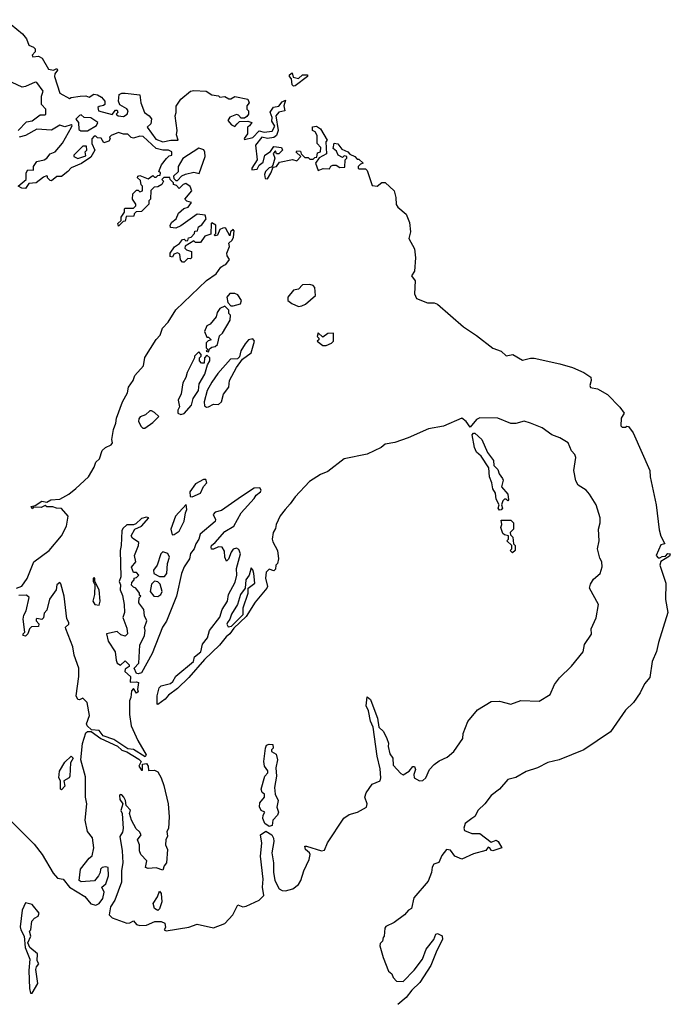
# Model space of a CAD drawing. Extents: x 2219101 to 2444320, y 201258 to 358766.
# Tile 203 of 256: x 2339300 to 2343280, y 322238 to 328263. Entities that reach past the tile are written whole.
import ezdxf

# ---------------------------------------------------------------- set-up
doc = ezdxf.new("R2010")
doc.units = 0

msp = doc.modelspace()

# ---------------------------------------------------------------- linework, layer by layer
at = {"layer": '0CON10XD'}
for points in [[(2339213.1, 328263.1), (2339317.3, 328177.3), (2339340.2, 328145), (2339355, 328106.2), (2339385, 328095.3), (2339393.8, 328085), (2339393.8, 328066.2), (2339375.8, 328045), (2339380, 328035), (2339415, 328039.1), (2339437.7, 328027.7), (2339475, 327960), (2339506.2, 327953.8), (2339526.7, 327965), (2339531.2, 327955), (2339515, 327932.5), (2339511.9, 327915), (2339545, 327813.3), (2339605, 327780), (2339615, 327787.5), (2339670, 327795), (2339705, 327797.5), (2339725, 327790), (2339753.6, 327806.4), (2339775, 327802.5), (2339799.3, 327789.3), (2339820, 327765), (2339820, 327745), (2339813, 327737), (2339785, 327732.5), (2339777.5, 327725), (2339781.2, 327705), (2339865, 327683.3), (2339885, 327710), (2339895, 327710), (2339900, 327695), (2339890, 327685), (2339902.5, 327675), (2339935, 327670), (2339957.5, 327685), (2339963.3, 327705), (2339955, 327717.5), (2339911.7, 327741.7), (2339903.3, 327765), (2339907.5, 327805), (2339925, 327813.3), (2339945, 327813.8), (2340035, 327802.5), (2340041.2, 327755), (2340063.3, 327695), (2340092.5, 327675), (2340106.2, 327656.2), (2340102, 327625), (2340078.8, 327605), (2340132.8, 327532.8), (2340175, 327516), (2340225, 327526.7), (2340270, 327525), (2340258.3, 327558.3), (2340262.5, 327585), (2340250, 327675), (2340256.7, 327695), (2340257, 327733), (2340285, 327777.5), (2340345, 327826.2), (2340365, 327830), (2340440, 327825), (2340475, 327802.5), (2340515, 327797.5), (2340525, 327790), (2340555, 327792.5), (2340578.3, 327778.3), (2340591.7, 327778.3), (2340615, 327792.5), (2340695, 327777.5), (2340702.5, 327755), (2340690, 327735), (2340690, 327715), (2340700, 327705), (2340700, 327685), (2340688.3, 327671.7), (2340675, 327660), (2340655, 327660), (2340638.3, 327678.3), (2340625, 327682.5), (2340585, 327667.5), (2340573, 327647), (2340595, 327620), (2340615, 327610), (2340630, 327625), (2340645, 327640), (2340695, 327642.5), (2340720, 327635), (2340706.4, 327613.6), (2340692.5, 327605), (2340693.3, 327565), (2340673, 327537), (2340675, 327530), (2340725, 327541.2), (2340765, 327583.3), (2340795, 327575.8), (2340845, 327580), (2340860.7, 327610.7), (2340842.7, 327642.7), (2340843.8, 327665), (2340832.7, 327697.3), (2340851.7, 327728.3), (2340885, 327733.3), (2340905, 327760), (2340925, 327770), (2340916, 327735), (2340922.5, 327705), (2340885, 327696.2), (2340866.7, 327675), (2340880.8, 327585), (2340870, 327555), (2340855, 327542.9), (2340816.1, 327536.1), (2340780, 327545), (2340742.5, 327495), (2340752.5, 327405), (2340720, 327355), (2340720, 327345), (2340751.7, 327348.3), (2340765, 327372.5), (2340788.3, 327391.7), (2340800, 327435), (2340833, 327457), (2340855, 327486.7), (2340901.7, 327481.7), (2340906.7, 327465), (2340885, 327442.5), (2340871.7, 327441.7), (2340865, 327460), (2340850, 327445), (2340860, 327415), (2340847.5, 327372.5), (2340840, 327360), (2340825, 327357.5), (2340802.5, 327335), (2340797.5, 327315), (2340801.7, 327291.7), (2340815, 327290), (2340836.7, 327323.3), (2340850, 327360), (2340870, 327365), (2340889.3, 327390.7), (2340968.3, 327408.3)], [(2340975, 327856), (2340967.5, 327865), (2340961.7, 327901.7), (2340950, 327915), (2340950, 327925), (2340967.5, 327937.5), (2340971.7, 327911.7), (2341005, 327903.3), (2341030, 327925), (2341060, 327925), (2341060, 327915), (2340985, 327858), (2340975, 327856)], [(2339290, 327585), (2339341.7, 327638.3), (2339375, 327643.3), (2339425, 327680), (2339455, 327680), (2339460, 327685), (2339460, 327715), (2339432.5, 327745), (2339433.3, 327795), (2339443.3, 327825), (2339405, 327878.6), (2339395, 327880), (2339335, 327853.8), (2339315, 327851.2), (2339223.3, 327893.3)], [(2339715, 327582.5), (2339770, 327615), (2339777.5, 327635), (2339735, 327663.3), (2339695, 327663.8), (2339675, 327680), (2339665, 327677.5), (2339642.5, 327655), (2339658.8, 327635), (2339662, 327592), (2339673.6, 327583.6), (2339715, 327582.5)], [(2339280, 324785), (2339313, 324797), (2339346, 324844), (2339386.7, 324945), (2339480, 325015), (2339555.8, 325104.2), (2339586.2, 325163.8), (2339596.2, 325225), (2339555, 325271.2), (2339525, 325273.8), (2339503, 325283), (2339465, 325282.5), (2339455, 325290), (2339431.7, 325278.3), (2339385, 325280), (2339375, 325270), (2339370, 325285), (2339395, 325290), (2339435, 325317.5), (2339465, 325310), (2339490, 325325), (2339545, 325330), (2339600.9, 325359.1), (2339644, 325395), (2339720, 325465), (2339756.2, 325525), (2339766.2, 325555), (2339787.5, 325575), (2339805, 325627.5), (2339825, 325645.8), (2339858.8, 325661.2), (2339867, 325673), (2339863.8, 325695), (2339872.9, 325755), (2339888, 325795), (2339890.8, 325825), (2339929.2, 325925), (2339959.4, 325980.6), (2339966, 326015), (2339993.8, 326055), (2340004, 326085), (2340056.2, 326145), (2340065, 326196.7), (2340135, 326306.2), (2340158.3, 326331.7), (2340174, 326375), (2340206.9, 326413.1), (2340255, 326488), (2340443, 326667), (2340501.7, 326708.3), (2340530.7, 326749.3), (2340548.3, 326761.7), (2340560, 326765), (2340582.5, 326795), (2340568.3, 326818.3), (2340567.5, 326835), (2340582.5, 326875), (2340580, 326895), (2340600, 326915), (2340607, 326933), (2340611.7, 326971.7), (2340605, 326980), (2340590, 326965), (2340585, 326940), (2340560, 326985), (2340555, 326990), (2340543, 326987), (2340525, 326980), (2340510, 326945), (2340495, 326940), (2340490, 326945), (2340500, 326955), (2340500, 327005), (2340475, 327020), (2340470, 327015), (2340468.3, 326951.7), (2340431.7, 326938.3), (2340405, 326900), (2340375, 326900), (2340365, 326910), (2340311.7, 326878.3), (2340310, 326865), (2340320, 326855), (2340350, 326845), (2340350, 326805), (2340345, 326800), (2340328.3, 326801.7), (2340305, 326780), (2340295, 326780), (2340283, 326793), (2340278.3, 326828.3), (2340265, 326837.5), (2340241.7, 326828.3), (2340235, 326810), (2340220, 326815), (2340220, 326835), (2340247, 326873), (2340276.7, 326893.3), (2340295, 326917.5), (2340305, 326920), (2340315, 326910), (2340328.3, 326911.7), (2340331.7, 326928.3), (2340348.3, 326931.7), (2340370, 326955), (2340371.7, 326968.3), (2340388.3, 326971.7), (2340392.5, 326995), (2340413, 327007), (2340440, 327045), (2340435, 327067.5), (2340385, 327073.3), (2340285, 327002.5), (2340255, 326987.5), (2340221.7, 326991.7), (2340220, 327005), (2340230, 327025), (2340256.4, 327043.6), (2340271.7, 327078.3), (2340303, 327107), (2340330, 327115), (2340350, 327145), (2340323, 327153), (2340310, 327165), (2340352.5, 327215), (2340343, 327243), (2340315, 327260), (2340300, 327255), (2340275, 327230), (2340258.3, 327248.3), (2340240, 327255), (2340240, 327265), (2340220, 327285), (2340218.3, 327298.3), (2340181.7, 327298.3), (2340170, 327285), (2340180, 327275), (2340170, 327255), (2340145, 327240), (2340121.7, 327238.3), (2340101.7, 327218.3), (2340100, 327165), (2340090, 327155), (2340090, 327135), (2340045, 327090), (2340011.7, 327088.3), (2340000, 327075), (2339998.3, 327061.7), (2339951.7, 327058.3), (2339945, 327030), (2339931.7, 327028.3), (2339905, 327000), (2339900, 327015), (2339920, 327035), (2339920, 327055), (2339940, 327085), (2339940, 327105), (2339945, 327110), (2339995, 327110), (2340010, 327125), (2340010, 327135), (2339990, 327165), (2339991.7, 327198.3), (2340015, 327220), (2340025, 327220), (2340035, 327210), (2340050, 327215), (2340050, 327245), (2340042.5, 327252.5), (2340038.3, 327278.3), (2340020, 327295), (2340022.5, 327305), (2340035, 327310), (2340085, 327290), (2340115, 327310), (2340125, 327300), (2340135, 327300), (2340145, 327310), (2340158.3, 327311.7), (2340160, 327325), (2340150, 327335), (2340167.5, 327375), (2340197, 327413), (2340215, 327430), (2340230, 327435), (2340230, 327455), (2340210, 327465), (2340175, 327464), (2340135, 327475.5), (2340055, 327548.9), (2340035, 327551.2), (2339995, 327537.5), (2339981.2, 327541.2), (2339961.7, 327561.7), (2339935, 327562.5), (2339905, 327573.3), (2339860, 327555), (2339850, 327545), (2339852.5, 327535), (2339845, 327520), (2339815, 327510), (2339798.3, 327538.3), (2339775, 327540), (2339765, 327550), (2339755, 327550), (2339740, 327535), (2339740, 327505), (2339760, 327465), (2339735, 327422.5), (2339677.7, 327382.3), (2339615, 327357.5), (2339595, 327333.3), (2339555, 327303.3), (2339526.7, 327303.3), (2339495, 327277.5), (2339485, 327280), (2339470, 327295), (2339470, 327305), (2339463, 327307), (2339445, 327300), (2339400, 327265), (2339355, 327260), (2339335, 327230), (2339313, 327233), (2339290, 327245), (2339340, 327285), (2339340, 327325), (2339350, 327345), (2339385, 327342.5), (2339383.8, 327365), (2339404.4, 327395.6), (2339450, 327405), (2339465, 327416.7), (2339485, 327442), (2339515.7, 327454.3), (2339561.7, 327508.3), (2339617.5, 327605), (2339620, 327615), (2339615, 327620), (2339575, 327607.5), (2339545, 327617.5), (2339495, 327586.7), (2339405, 327593.8), (2339335, 327553.8), (2339296.4, 327543.6)], [(2340968.3, 327408.3), (2340995, 327400), (2341020, 327425), (2340991.7, 327451.7), (2340995, 327460), (2341018.3, 327458.3), (2341021.7, 327441.7), (2341045, 327420), (2341065, 327420), (2341075, 327410), (2341095, 327410), (2341105, 327420), (2341118.3, 327421.7), (2341121.7, 327448.3), (2341140, 327455), (2341141.7, 327481.7), (2341120, 327505), (2341120, 327555), (2341106.4, 327576.4), (2341090, 327585), (2341091.7, 327608.3), (2341115, 327612.5), (2341140, 327595), (2341180, 327525), (2341172.5, 327515), (2341177, 327443), (2341131.7, 327418.3), (2341110, 327385), (2341125, 327340), (2341157, 327353), (2341195, 327350), (2341203.6, 327366.4), (2341215, 327372.5), (2341235, 327372.5), (2341258.3, 327358.3), (2341288.3, 327361.7), (2341290, 327405), (2341300, 327415), (2341300, 327425), (2341285, 327430), (2341275, 327420), (2341247.5, 327435), (2341238, 327458), (2341217.5, 327475), (2341222.5, 327507.5), (2341245, 327503.3), (2341270.8, 327470.8), (2341307.5, 327455), (2341320, 327440), (2341350, 327425), (2341365, 327410), (2341375, 327410), (2341400, 327385), (2341385, 327380), (2341370, 327365), (2341370, 327355), (2341375, 327350), (2341415, 327350), (2341425, 327340), (2341455, 327247.5), (2341486.4, 327243.6), (2341515, 327266.7), (2341535, 327266), (2341590, 327215), (2341601.2, 327175), (2341602.3, 327132.3), (2341613.3, 327115), (2341665, 327073.3), (2341685, 327022.5), (2341690, 326965), (2341680, 326925), (2341715, 326860), (2341721.9, 326805), (2341715.5, 326725), (2341696.2, 326695), (2341719.2, 326665), (2341714.3, 326585), (2341727.6, 326557.6), (2341795, 326531.2), (2341835, 326530), (2341855, 326522), (2342014.1, 326384.1), (2342095, 326330.4), (2342193.4, 326253.4), (2342245, 326234.2), (2342275, 326206), (2342317.5, 326215), (2342375, 326178.8), (2342425, 326192.9), (2342448.1, 326191.9), (2342605, 326157.6), (2342680.8, 326135), (2342751.4, 326105), (2342794, 326075), (2342795.7, 326055), (2342787.5, 326025), (2342792.2, 326012.2), (2342835, 326004), (2342895, 325970.4), (2342972.2, 325892.2), (2342997.5, 325855), (2342980, 325825), (2342978.3, 325778.3), (2342985, 325770), (2343005, 325770), (2343015, 325776.7), (2343025, 325773.3), (2343053.1, 325735), (2343155.3, 325505), (2343156.2, 325465), (2343192.5, 325295), (2343211.2, 325141.2), (2343221.9, 325101.9), (2343247.5, 325055), (2343221.2, 325048.8), (2343192.5, 324985), (2343205, 324970), (2343215, 324970), (2343230.7, 324979.3), (2343250, 324980), (2343265, 324996.7), (2343280, 324995), (2343275, 324980), (2343221.2, 324948.8), (2343216, 324925), (2343253.3, 324815), (2343251.5, 324715), (2343264.6, 324635), (2343208.1, 324451.9), (2343195, 324397.5), (2343169.3, 324335), (2343155, 324237.1), (2343121.5, 324198.5), (2343095.8, 324144.2), (2343055.4, 324084.6), (2343005, 324038.8), (2342915, 323905.4), (2342750, 323795), (2342600, 323735), (2342531.7, 323718.3), (2342467.1, 323685), (2342397.8, 323662.2), (2342335, 323626.6), (2342287, 323613), (2342234.5, 323555), (2342183.7, 323516.3), (2342145.2, 323464.8), (2342103.9, 323426.1), (2342083.5, 323386.5), (2342066, 323376), (2342024.4, 323345), (2342015.8, 323315.8), (2342021.7, 323301.7), (2342065, 323284), (2342115, 323283.8), (2342185, 323230), (2342215, 323242.5), (2342227.5, 323235), (2342250, 323195), (2342195, 323176.7), (2342181.7, 323181.7), (2342176.2, 323196.2), (2342165, 323200), (2342150.7, 323179.3), (2342075, 323159.5), (2342005, 323126.5), (2341962, 323145), (2341935, 323182.5), (2341910, 323185), (2341881.7, 323148.3), (2341863, 323107), (2341832.5, 323095), (2341823, 323077), (2341820, 323045), (2341797.6, 322992.4), (2341710.3, 322889.7), (2341697.5, 322825), (2341677.5, 322815), (2341653.9, 322786.1), (2341590.7, 322739.3), (2341540, 322715), (2341532.5, 322705), (2341530, 322655), (2341523, 322647), (2341520, 322625), (2341505, 322610), (2341503.9, 322596.1), (2341523.1, 322525), (2341555, 322442), (2341575.8, 322425.8), (2341585, 322402.5), (2341605, 322380), (2341645, 322377.5), (2341712.1, 322447.9), (2341764, 322515), (2341785.7, 322575), (2341833.8, 322635), (2341845, 322666.7), (2341855, 322672.5), (2341885, 322657.5), (2341886, 322635), (2341851.5, 322568.5), (2341814.4, 322475), (2341747.8, 322372.2), (2341699.2, 322325), (2341665, 322280), (2341613.2, 322236.8)], [(2339655, 327413.3), (2339705, 327430), (2339700, 327455), (2339710, 327465), (2339708.3, 327488.3), (2339685, 327490), (2339630, 327435), (2339630, 327425), (2339655, 327413.3)], [(2340265, 327280), (2340291.7, 327308.3), (2340313, 327317), (2340365, 327330), (2340398.3, 327321.7), (2340433.8, 327425), (2340433, 327453), (2340426.4, 327466.4), (2340395, 327476.2), (2340297, 327413), (2340270, 327365), (2340268.3, 327331.7), (2340240, 327305), (2340241.7, 327291.7), (2340255, 327280), (2340265, 327280)], [(2341005, 326507.5), (2341025, 326511.2), (2341047.3, 326522.7), (2341108.8, 326575), (2341106.1, 326623.9), (2341095, 326636.2), (2341075, 326642), (2341029.3, 326640.7), (2341006.1, 326613.9), (2340975, 326607.5), (2340940, 326565), (2340940, 326545), (2340965, 326526.7), (2341005, 326507.5)], [(2340591.7, 326511.7), (2340605, 326512.5), (2340650, 326525), (2340656.7, 326545), (2340635, 326580), (2340615, 326587.5), (2340585, 326587.5), (2340567.5, 326565), (2340573, 326533), (2340591.7, 326511.7)], [(2340455, 326230), (2340461.7, 326248.3), (2340475, 326260), (2340495, 326262.5), (2340510, 326275), (2340521.7, 326328.3), (2340540, 326345), (2340587.5, 326425), (2340590, 326455), (2340580, 326465), (2340580, 326485), (2340555, 326510), (2340523.6, 326496.4), (2340508.3, 326471.7), (2340502.5, 326445), (2340465, 326400), (2340445, 326390), (2340430, 326355), (2340445, 326320), (2340455, 326320), (2340470, 326305), (2340451.7, 326298.3), (2340440, 326285), (2340440, 326255), (2340450, 326245), (2340440, 326235), (2340455, 326230)], [(2340442.5, 325892.5), (2340455, 325893.8), (2340485, 325910), (2340515, 325909.2), (2340534, 325925), (2340547.3, 325972.7), (2340578.8, 326015), (2340582.5, 326055), (2340626.7, 326135), (2340663.3, 326186.7), (2340715.8, 326225), (2340736.7, 326295), (2340725, 326310), (2340700, 326305), (2340679.3, 326280.7), (2340653, 326237), (2340645, 326200), (2340631.7, 326188.3), (2340590, 326185), (2340511.2, 326098.8), (2340474.2, 326045.8), (2340446.2, 325995), (2340428, 325925), (2340430.8, 325900.8), (2340442.5, 325892.5)], [(2341175, 326270), (2341207, 326283), (2341220, 326295), (2341220, 326345), (2341185, 326342.5), (2341155, 326320), (2341125, 326347.5), (2341120, 326325), (2341130, 326315), (2341130, 326305), (2341120, 326295), (2341155, 326270), (2341175, 326270)], [(2340285, 325846.7), (2340305, 325853.3), (2340351.2, 325905), (2340360, 325945), (2340393.8, 325995), (2340397.5, 326035), (2340432.5, 326095), (2340448.3, 326151.7), (2340462.5, 326175), (2340462.5, 326195), (2340445, 326210), (2340430, 326195), (2340428.3, 326161.7), (2340411.7, 326161.7), (2340400, 326175), (2340400, 326195), (2340410, 326205), (2340410, 326215), (2340395, 326230), (2340370, 326205), (2340370, 326195), (2340323.3, 326105), (2340316.4, 326073.6), (2340298.3, 326041.7), (2340287, 325973), (2340270, 325935), (2340276.7, 325895), (2340267, 325873), (2340267.5, 325855), (2340285, 325846.7)], [(2339218.1, 323388.1), (2339387.7, 323217.7), (2339436.2, 323155), (2339505, 323040.6), (2339530.8, 323010.8), (2339565, 323004.2), (2339605, 322954.3), (2339697.1, 322897.1), (2339735, 322854), (2339765, 322844), (2339786, 322855), (2339809.2, 322885), (2339815.8, 322925), (2339802.5, 322955), (2339826.2, 322975), (2339842.5, 323025), (2339840, 323075), (2339825, 323080), (2339803.9, 323076.1), (2339793.3, 323065), (2339792.5, 323045), (2339782.5, 323025), (2339757, 322993), (2339675, 322987.5), (2339662.5, 322995), (2339672, 323065), (2339725, 323133.3), (2339743.3, 323146.7), (2339754, 323195), (2339746, 323256), (2339715, 323296.7), (2339699.2, 323365), (2339710.8, 323465), (2339702.5, 323505), (2339701.2, 323631.2), (2339673.8, 323735), (2339682.9, 323835), (2339705, 323900), (2339715, 323908), (2339737, 323907), (2339795, 323864), (2339897.5, 323817.5), (2339925, 323793.3), (2339955, 323783.8), (2340028.3, 323738.3), (2340042.5, 323725), (2340027.5, 323695), (2340045, 323670), (2340050, 323670), (2340051.7, 323708.3), (2340075, 323712.5), (2340086.2, 323695), (2340088.3, 323668.3), (2340125, 323671.4), (2340145, 323660.8), (2340165.8, 323625), (2340182, 323578), (2340208.1, 323465), (2340214.1, 323385.9), (2340210, 323315), (2340200, 323295), (2340203, 323267), (2340193.3, 323245), (2340192.5, 323215), (2340203.3, 323185), (2340196.7, 323105), (2340182.5, 323085), (2340175, 323060), (2340135, 323072.5), (2340085, 323070), (2340070, 323075), (2340077, 323117), (2340040, 323155), (2340033, 323177), (2340032.5, 323215), (2340020, 323245), (2340042.5, 323275), (2340033, 323293), (2340011.7, 323311.7), (2339983.3, 323365), (2339971.2, 323405), (2339977, 323427), (2339950, 323455), (2339946.4, 323486.4), (2339937.5, 323505), (2339925, 323520), (2339915, 323522.5), (2339910, 323515), (2339911.4, 323491.4), (2339930, 323465), (2339917.5, 323425), (2339926.2, 323405), (2339932, 323315), (2339927.7, 323292.3), (2339912.5, 323265), (2339927.3, 323177.3), (2339930.8, 323105), (2339923.4, 323056.6), (2339923.1, 322985), (2339881.1, 322875), (2339855.6, 322835), (2339847.1, 322785), (2339865, 322766.9), (2339954.5, 322734.5), (2339973.9, 322736.1), (2339995, 322750), (2340015, 322727.5), (2340035, 322720), (2340075, 322723.3), (2340125.8, 322744.2), (2340164.2, 322744.2), (2340187.5, 322735), (2340191.7, 322708.3), (2340182.5, 322695), (2340195, 322687.5), (2340335, 322709.5), (2340385, 322727.8), (2340485, 322706.5), (2340555, 322733.8), (2340603.8, 322785), (2340635, 322846), (2340665, 322835.6), (2340685, 322839.1), (2340764.4, 322875), (2340793.3, 322905), (2340784.5, 322955), (2340789.1, 323005), (2340772.9, 323145), (2340780.8, 323225), (2340773.3, 323275), (2340805, 323297.5), (2340841.2, 323275), (2340852, 323255), (2340853.8, 323235), (2340841.2, 323165), (2340853.3, 323105), (2340852.3, 323047.7), (2340860.8, 322995), (2340886.7, 322945), (2340904.4, 322934.4), (2340925, 322933.3), (2340971.2, 322945), (2341005, 322972), (2341018.9, 322995), (2341037.1, 323055), (2341071.1, 323125), (2341076.2, 323155), (2341073.3, 323165), (2341047.5, 323185), (2341044, 323205), (2341055, 323206.7), (2341145, 323177.1), (2341165, 323182.5), (2341183.1, 323226.9), (2341282.9, 323377.1), (2341315, 323399.1), (2341365.4, 323414.6), (2341420.8, 323445), (2341424.5, 323465), (2341412.1, 323505), (2341418.5, 323531.5), (2341455.3, 323584.8), (2341504.2, 323605.8), (2341510, 323625), (2341505, 323680), (2341486.8, 323756.8), (2341461.2, 323935), (2341445, 323970), (2341433.3, 324033.3), (2341420, 324065), (2341425, 324120), (2341445, 324102.5), (2341477.5, 324015), (2341489.3, 323989.3), (2341497.5, 323935), (2341525, 323907.5), (2341546.7, 323865), (2341556.4, 323836.4), (2341553.3, 323815), (2341565, 323770), (2341582.5, 323745), (2341585, 323702.5), (2341630.5, 323650.5), (2341645, 323643.3), (2341682, 323665), (2341705, 323693.3), (2341715, 323693.3), (2341721.4, 323675), (2341710, 323645), (2341713.9, 323623.9), (2341745, 323606.7), (2341765, 323608.2), (2341784.4, 323625), (2341807.5, 323675), (2341834.7, 323705.3), (2341865, 323728.1), (2341915, 323751.2), (2341956.2, 323785), (2342011.2, 323865), (2342013.3, 323895), (2342041.4, 323968.6), (2342100.8, 324039.2), (2342185, 324091.9), (2342235, 324092.9), (2342305, 324075.8), (2342365, 324097.5), (2342476.9, 324093.1), (2342545.5, 324134.5), (2342572.5, 324195), (2342601.2, 324235), (2342675, 324307.5), (2342746.7, 324395), (2342755, 324440), (2342797.3, 324502.7), (2342796.7, 324535), (2342826.1, 324603.9), (2342841.2, 324685), (2342785.8, 324785), (2342790.9, 324809.1), (2342809.7, 324840.3), (2342850, 324875), (2342863.8, 324915), (2342861.2, 324945), (2342847.9, 324967.9), (2342834.4, 325025), (2342844.3, 325075), (2342841.4, 325145), (2342851.2, 325185), (2342850, 325215), (2342826.7, 325295), (2342785, 325358.8), (2342765, 325384), (2342716, 325415), (2342701.3, 325441.3), (2342688.9, 325505), (2342702, 325585), (2342695, 325603.3), (2342676.2, 325625), (2342655, 325674), (2342603.3, 325705), (2342555, 325722.5), (2342495.6, 325765.6), (2342425, 325793.3), (2342385, 325807.5), (2342335, 325792.2), (2342305, 325791.5), (2342225.5, 325825.5), (2342115, 325827.1), (2342095, 325816.2), (2342055, 325770), (2342031.2, 325805), (2342005, 325824), (2341893.2, 325776.8), (2341800.1, 325759.9), (2341676, 325704), (2341595, 325676.7), (2341535, 325665.8), (2341511.2, 325645), (2341425.5, 325604.5), (2341285, 325575.7), (2341185, 325498.6), (2341140.8, 325479.2), (2341072.5, 325437.5), (2340985.5, 325344.5), (2340955, 325300), (2340923.1, 325266.9), (2340892.5, 325227.5), (2340868, 325175), (2340865, 325150), (2340850, 325125), (2340843.8, 325085), (2340847.3, 325067.3), (2340876, 325015), (2340883.8, 324965), (2340876.2, 324935), (2340867.5, 324925), (2340865, 324900), (2340855, 324890), (2340825, 324900), (2340808.3, 324881.7), (2340802.5, 324845), (2340815.8, 324795.8), (2340811.2, 324785), (2340741.2, 324698.8), (2340685, 324611.2), (2340610, 324540), (2340586, 324505), (2340562.3, 324487.7), (2340521.2, 324435), (2340431.1, 324348.9), (2340335, 324238), (2340265, 324171.4), (2340210.3, 324129.7), (2340189.2, 324105), (2340145, 324073.8), (2340140, 324075), (2340140, 324125), (2340153.8, 324175), (2340165, 324187.5), (2340221.7, 324201.7)], [(2340053.3, 325763.3), (2340065, 325763.8), (2340115, 325797.5), (2340150, 325835), (2340125, 325860), (2340105, 325870), (2340095, 325870), (2340070, 325845), (2340036.4, 325833.6), (2340028.3, 325821.7), (2340026.2, 325805), (2340043, 325773), (2340053.3, 325763.3)], [(2342235, 325262.5), (2342227.5, 325275), (2342232.5, 325295), (2342215, 325330), (2342210, 325365), (2342195, 325392.5), (2342188.6, 325428.6), (2342173.1, 325465), (2342170, 325520), (2342122, 325592), (2342095, 325617.5), (2342082.5, 325645), (2342067.5, 325722.5), (2342075, 325732.5), (2342085, 325732.5), (2342127.5, 325695), (2342162.5, 325615), (2342197.5, 325565), (2342200, 325535), (2342225, 325510), (2342233.9, 325483.9), (2342253.3, 325455), (2342256.7, 325445), (2342247.5, 325405), (2342285, 325360), (2342290, 325325), (2342285, 325320), (2342275, 325330), (2342265, 325330), (2342255, 325320), (2342247.5, 325295), (2342252.5, 325275), (2342245, 325263.3), (2342235, 325262.5)], [(2340221.7, 324201.7), (2340236, 324214), (2340255, 324246.2), (2340362.5, 324335), (2340370, 324365), (2340407.5, 324395), (2340417.5, 324442.5), (2340448.3, 324481.7), (2340460, 324525), (2340525, 324607.5), (2340538.8, 324655), (2340570, 324705), (2340577.5, 324745), (2340618.8, 324821.2), (2340628.8, 324865), (2340626.2, 324905), (2340651.2, 324995), (2340640.7, 325020.7), (2340625, 325030), (2340605, 325022.5), (2340592.5, 325005), (2340577.7, 324962.3), (2340565, 324950), (2340554.1, 324974.1), (2340551.7, 325011.7), (2340537.5, 325035), (2340515, 325037.5), (2340485, 325023.3), (2340473.9, 325023.9), (2340470, 325035), (2340473.3, 325045), (2340496.4, 325063.6), (2340555, 325131.2), (2340610, 325165), (2340653.8, 325245), (2340735, 325333.3), (2340746.1, 325353.9), (2340772.5, 325375), (2340776.7, 325385), (2340768.8, 325398.8), (2340735, 325396.2), (2340656.7, 325345), (2340535, 325260), (2340495, 325250), (2340482.5, 325235), (2340496.7, 325205), (2340495, 325192.5), (2340403.3, 325115), (2340395.9, 325084.1), (2340376.7, 325055), (2340366.7, 325025), (2340343.9, 324996.1), (2340338.8, 324965), (2340306.2, 324915), (2340290, 324875), (2340258, 324735), (2340197.9, 324582.1), (2340174.1, 324545.9), (2340109.2, 324385), (2340045, 324267.5), (2340025, 324260), (2340015, 324262.5), (2340000, 324295), (2340027.5, 324325), (2340033.6, 324436.4), (2340063.3, 324495), (2340067.5, 324525), (2340063, 324543), (2340077.5, 324585), (2340062.5, 324615), (2340060, 324655), (2340027.5, 324695), (2340030, 324725), (2340040, 324735), (2340032.5, 324742.5), (2340032.5, 324755), (2340010, 324785), (2339995, 324790), (2339983.6, 324803.6), (2339985, 324820), (2340000, 324835), (2340000, 324845), (2340015, 324850), (2340027.5, 324865), (2340015, 324880), (2339995, 324880), (2339983.6, 324913.6), (2340010, 324945), (2340001.2, 324985), (2340026.7, 325045), (2340027.5, 325065), (2339990.7, 325090.7), (2339982.5, 325105), (2340003.6, 325146.4), (2340045, 325163.3), (2340090, 325215), (2340075, 325220), (2340045, 325210), (2340010.7, 325179.3), (2339995, 325172.5), (2339955, 325172.5), (2339930.3, 325149.7), (2339924, 325135), (2339921.2, 325045), (2339913.8, 325015), (2339918, 324855), (2339907.5, 324825), (2339916.7, 324805), (2339913.3, 324775), (2339929.3, 324739.3), (2339938.8, 324685), (2339941.2, 324635), (2339930, 324605), (2339955, 324540), (2339958.8, 324505), (2339945, 324490), (2339919.3, 324499.3), (2339895, 324520), (2339830, 324505), (2339840.5, 324460.5), (2339883.3, 324395), (2339888.8, 324345), (2339896.7, 324325), (2339917, 324313), (2339945, 324340), (2339970, 324315), (2339970, 324305), (2339945, 324290), (2339942.5, 324275), (2339977.5, 324245), (2339975, 324210), (2340015, 324212.5), (2340027, 324207), (2340020, 324165), (2340025, 324150), (2340015, 324142.5), (2339995, 324170), (2339983.6, 324156.4), (2339980, 324115), (2339972, 324095), (2339972.3, 324012.3), (2339982.4, 323942.4), (2340021.8, 323851.8), (2340072.5, 323765), (2340067.5, 323752.5), (2339995, 323798), (2339962, 323802), (2339875, 323858.8), (2339810.3, 323880.3), (2339785, 323913.8), (2339738.8, 323918.8), (2339713.2, 323943.2), (2339709.2, 323955), (2339726.2, 324005), (2339712.5, 324085), (2339685, 324111.2), (2339665, 324102), (2339655, 324103.8), (2339646, 324125), (2339660.8, 324245), (2339660.6, 324295), (2339632.9, 324375), (2339624.2, 324425), (2339582, 324535), (2339580, 324545), (2339600, 324565), (2339601.2, 324575), (2339587, 324597), (2339571.4, 324735), (2339551.7, 324811.7), (2339545, 324820), (2339527.5, 324805), (2339522.5, 324775), (2339482.3, 324717.7), (2339465, 324650), (2339448.3, 324631.7), (2339445, 324602.5), (2339435, 324592.5), (2339405, 324600), (2339400, 324595), (2339400, 324585), (2339417, 324567), (2339415, 324550), (2339371.7, 324548.3), (2339360, 324535), (2339350, 324505), (2339335, 324490), (2339320, 324495), (2339320, 324505), (2339330, 324515), (2339320, 324595), (2339325, 324620), (2339340, 324645), (2339357, 324727), (2339341.7, 324741.7), (2339295, 324740)], [(2340355, 325343.3), (2340406, 325365), (2340423.9, 325406.1), (2340445, 325430), (2340439.3, 325449.3), (2340425, 325450), (2340375, 325422.5), (2340341.2, 325375), (2340342.5, 325345), (2340355, 325343.3)], [(2340231.7, 325111.7), (2340245, 325112.5), (2340275.8, 325134.2), (2340305.8, 325194.2), (2340313.9, 325246.1), (2340322.5, 325265), (2340317.5, 325297.5), (2340252, 325225), (2340223.8, 325145), (2340231.7, 325111.7)], [(2342315, 325000), (2342300, 325015), (2342310, 325025), (2342310, 325045), (2342280, 325075), (2342290, 325085), (2342290, 325105), (2342265, 325110), (2342255, 325120), (2342243.8, 325155), (2342250, 325175), (2342245, 325200), (2342305, 325200), (2342320, 325185), (2342320, 325145), (2342300, 325125), (2342301.7, 325111.7), (2342317, 325097), (2342320, 325055), (2342330, 325045), (2342330, 325015), (2342315, 325000)], [(2340185, 324856.7), (2340200, 324875), (2340203.3, 324935), (2340216.7, 324975), (2340205, 324997.5), (2340175, 325007.5), (2340162.5, 324995), (2340140, 324925), (2340117.5, 324895), (2340120, 324875), (2340155, 324856.7), (2340185, 324856.7)], [(2340575, 324547.5), (2340595, 324552.5), (2340666.2, 324623.8), (2340666.7, 324665), (2340696.7, 324755), (2340697.5, 324785), (2340737.5, 324815), (2340732.5, 324875), (2340726.7, 324896.7), (2340715, 324910), (2340702.5, 324865), (2340683.3, 324835), (2340680, 324785), (2340650, 324745), (2340631.2, 324685), (2340596, 324625), (2340586, 324594), (2340570, 324575), (2340567.5, 324565), (2340575, 324547.5)], [(2339785, 324680), (2339792.5, 324705), (2339786.2, 324775), (2339760, 324825), (2339760, 324845), (2339755, 324847.5), (2339750, 324845), (2339750, 324825), (2339760, 324805), (2339757.5, 324745), (2339747.5, 324705), (2339760, 324685), (2339785, 324680)], [(2340145, 324733.3), (2340162.5, 324745), (2340171.2, 324765), (2340158.3, 324808.3), (2340145, 324822.5), (2340125, 324827.5), (2340105, 324810), (2340097.5, 324765), (2340120, 324735), (2340145, 324733.3)], [(2340825, 323326.7), (2340800, 323345), (2340786.2, 323375), (2340788.8, 323395), (2340800, 323415), (2340777.5, 323425), (2340766.4, 323446.4), (2340769.3, 323470.7), (2340797.5, 323505), (2340797.5, 323525), (2340782.5, 323535), (2340776.7, 323555), (2340800, 323635), (2340817.5, 323655), (2340816.7, 323666.7), (2340797.5, 323695), (2340792.5, 323725), (2340802.5, 323805), (2340810, 323825), (2340825, 323830), (2340848.3, 323828.3), (2340850, 323805), (2340840, 323795), (2340840, 323785), (2340868.3, 323768.3), (2340876.2, 323735), (2340867.5, 323685), (2340870, 323635), (2340857.5, 323565), (2340862.5, 323525), (2340880, 323485), (2340872.5, 323445), (2340882.5, 323415), (2340877.5, 323395), (2340848.8, 323365), (2340845, 323332.5), (2340825, 323326.7)], [(2339555, 323550), (2339550, 323555), (2339550, 323605), (2339540, 323625), (2339542.5, 323665), (2339575, 323720), (2339615, 323757.5), (2339626.7, 323745), (2339610, 323715), (2339606.7, 323635), (2339602.5, 323625), (2339570, 323605), (2339576.4, 323573.6), (2339555, 323550)], [(2340145, 322813.3), (2340123.9, 322823.9), (2340116.7, 322855), (2340143.3, 322895), (2340155, 322930), (2340166.1, 322916.1), (2340168.6, 322865), (2340155, 322822.5), (2340145, 322813.3)], [(2339375, 322306.7), (2339410, 322365), (2339397.7, 322452.3), (2339401.4, 322468.6), (2339417.5, 322485), (2339406.2, 322505), (2339407.9, 322547.9), (2339362.5, 322585), (2339350, 322615), (2339367.5, 322655), (2339360, 322685), (2339367.5, 322695), (2339373, 322747), (2339390, 322765), (2339413, 322777), (2339418.8, 322795), (2339375, 322850), (2339335, 322860), (2339314.4, 322815), (2339303.4, 322713.4), (2339306.2, 322695), (2339326.2, 322655), (2339333.1, 322585), (2339361.8, 322515), (2339355.7, 322444.3), (2339358.9, 322335), (2339365, 322307.5), (2339375, 322306.7)]]:
    msp.add_lwpolyline(points, dxfattribs=at)

doc.saveas('drawing.dxf')
